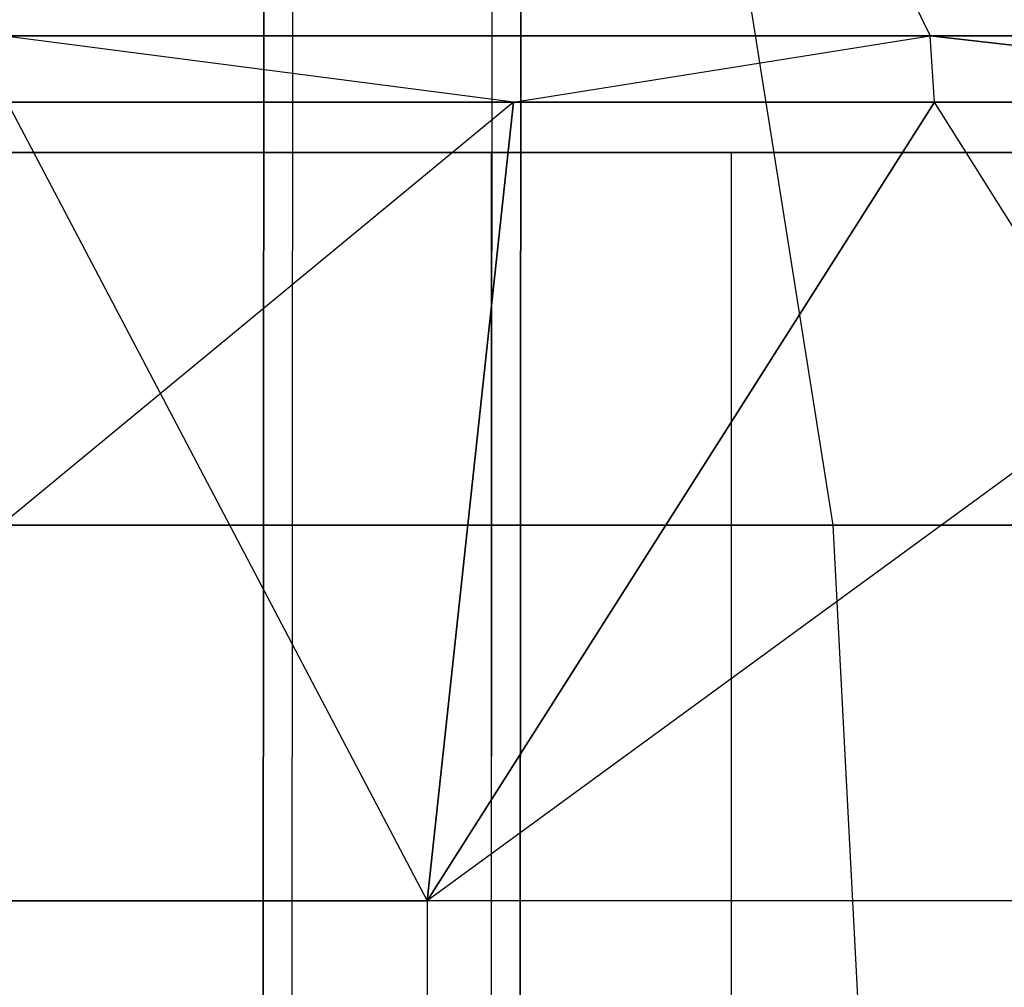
# Model space of a CAD drawing. Extents: x -172 to 172, y -29 to 28.
# Tile 62 of 256: x -152.37 to -148.72, y 1.3 to 4.89. Entities that reach past the tile are written whole.
import ezdxf

# ---------------------------------------------------------------- set-up
doc = ezdxf.new("R2010")
doc.units = 0
doc.header["$LTSCALE"] = 25.4
doc.layers.get('0').update_dxf_attribs({"linetype": 'CONTINUOUS'})

# ---------------------------------------------------------------- blocks, each defined once
blk = doc.blocks.new('RYFLO_AURA_STL')
at = {"color": 0}
for p, q in [((-151.4663, 7.0967, -1320.426), (-151.476, -7.3033, -1320.431)), ((-151.476, -7.3033, -1166.0692), (-151.4663, 7.0967, -1166.0742)), ((-151.476, -7.3033, -1166.0692), (-151.4663, 7.0967, -1166.0742)), ((-151.4663, 7.0967, -1320.426), (-151.476, -7.3033, -1320.431)), ((-151.3686, -7.3033, -1165.8588), (-151.3588, 7.0967, -1165.8638)), ((-151.3686, -7.3033, -1165.8588), (-151.3588, 7.0967, -1165.8638)), ((-151.3686, -7.3033, -1320.6415), (-151.3588, 7.0967, -1320.6365)), ((-151.3686, -7.3033, -1320.6415), (-151.3588, 7.0967, -1320.6365)), ((-150.6289, -6.354, -1166.5009), (-150.6205, 6.146, -1166.5051)), ((-150.6289, -6.354, -1166.5009), (-150.6205, 6.146, -1166.5051)), ((-150.6289, -6.354, -1319.9994), (-150.6205, 6.146, -1319.9951)), ((-150.6289, -6.354, -1319.9994), (-150.6205, 6.146, -1319.9951)), ((-150.5221, -6.354, -1166.2915), (-150.5136, 6.146, -1166.2959)), ((-150.5221, -6.354, -1166.2915), (-150.5136, 6.146, -1166.2959)), ((-150.5136, 6.146, -1320.2043), (-150.5221, -6.354, -1320.2087)), ((-150.5136, 6.146, -1320.2043), (-150.5221, -6.354, -1320.2087)), ((-149.3574, 3.0149, -1181.3843), (-149.8087, 5.8599, -1181.1973)), ((-149.3574, 3.0149, -1181.3843), (-149.8087, 5.8599, -1181.1973)), ((-149.3574, 3.0149, -1305.116), (-149.8087, 5.8599, -1305.303)), ((-149.3574, 3.0149, -1305.116), (-149.8087, 5.8599, -1305.303)), ((-149.103, 5.0456, -1177.196), (-148.9979, 4.8282, -1177.2427)), ((-149.103, 5.0456, -1177.196), (-148.9979, 4.8282, -1177.2427)), ((-149.103, 5.0456, -1309.3042), (-148.9979, 4.8282, -1309.2576)), ((-149.103, 5.0456, -1309.3042), (-148.9979, 4.8282, -1309.2576)), ((-150.5427, 4.5828, -1305.6069), (-152.436, 4.8282, -1300.8751)), ((-152.436, 4.8282, -1300.8751), (-148.9979, 4.8282, -1309.2576)), ((-150.5427, 4.5828, -1305.6069), (-152.436, 4.8282, -1300.8751)), ((-150.5427, 4.5828, -1180.8933), (-152.436, 4.8282, -1185.6251)), ((-150.5427, 4.5828, -1180.8933), (-152.436, 4.8282, -1185.6251)), ((-148.9979, 4.8282, -1177.2427), (-152.436, 4.8282, -1185.6251)), ((-148.9979, 4.8282, -1177.2427), (-152.436, 4.8282, -1185.6251)), ((-152.436, 4.8282, -1300.8751), (-148.9979, 4.8282, -1309.2576)), ((-150.5427, 4.5828, -1305.6069), (-148.9979, 4.8282, -1309.2576)), ((-150.5427, 4.5828, -1305.6069), (-148.9979, 4.8282, -1309.2576)), ((-150.5427, 4.5828, -1180.8933), (-148.9979, 4.8282, -1177.2427)), ((-150.5427, 4.5828, -1180.8933), (-148.9979, 4.8282, -1177.2427)), ((-146.8095, 4.5828, -1313.9498), (-148.9979, 4.8282, -1309.2576)), ((-148.9979, 4.8282, -1309.2576), (-145.0993, 4.8282, -1317.4362)), ((-148.9814, 4.5828, -1309.2504), (-148.9979, 4.8282, -1309.2576)), ((-146.8095, 4.5828, -1313.9498), (-148.9979, 4.8282, -1309.2576)), ((-148.9814, 4.5828, -1309.2504), (-148.9979, 4.8282, -1309.2576)), ((-145.0993, 4.8282, -1169.0641), (-148.9979, 4.8282, -1177.2427)), ((-148.9979, 4.8282, -1177.2427), (-146.8095, 4.5828, -1172.5504)), ((-148.9814, 4.5828, -1177.2499), (-148.9979, 4.8282, -1177.2427)), ((-148.9814, 4.5828, -1177.2499), (-148.9979, 4.8282, -1177.2427)), ((-148.9979, 4.8282, -1177.2427), (-146.8095, 4.5828, -1172.5504)), ((-145.0993, 4.8282, -1169.0641), (-148.9979, 4.8282, -1177.2427)), ((-148.9979, 4.8282, -1309.2576), (-145.0993, 4.8282, -1317.4362)), ((-150.5427, 4.5828, -1180.8933), (-154.129, 1.6231, -1189.3181)), ((-150.5427, 4.5828, -1180.8933), (-154.129, 1.6231, -1189.3181)), ((-150.5427, 4.5828, -1305.6069), (-152.4191, 4.5828, -1300.8688)), ((-152.4191, 4.5828, -1185.6315), (-150.5427, 4.5828, -1180.8933)), ((-152.4191, 4.5828, -1300.8688), (-150.8625, 1.6231, -1305.7394)), ((-152.4191, 4.5828, -1300.8688), (-150.8625, 1.6231, -1305.7394)), ((-150.5427, 4.5828, -1305.6069), (-152.4191, 4.5828, -1300.8688)), ((-152.4191, 4.5828, -1185.6315), (-150.5427, 4.5828, -1180.8933)), ((-150.5427, 4.5828, -1180.8933), (-150.8625, 1.6231, -1180.7609)), ((-150.8625, 1.6231, -1180.7609), (-148.9814, 4.5828, -1177.2499)), ((-148.9814, 4.5828, -1309.2504), (-150.8625, 1.6231, -1305.7394)), ((-150.8625, 1.6231, -1305.7394), (-150.5427, 4.5828, -1305.6069)), ((-148.9814, 4.5828, -1309.2504), (-150.8625, 1.6231, -1305.7394)), ((-150.8625, 1.6231, -1305.7394), (-150.5427, 4.5828, -1305.6069)), ((-150.5427, 4.5828, -1180.8933), (-150.8625, 1.6231, -1180.7609)), ((-146.8095, 4.5828, -1172.5504), (-150.8625, 1.6231, -1180.7609)), ((-146.8095, 4.5828, -1172.5504), (-150.8625, 1.6231, -1180.7609)), ((-150.8625, 1.6231, -1180.7609), (-148.9814, 4.5828, -1177.2499)), ((-148.9814, 4.5828, -1309.2504), (-150.5427, 4.5828, -1305.6069)), ((-150.5427, 4.5828, -1180.8933), (-148.9814, 4.5828, -1177.2499)), ((-150.5427, 4.5828, -1180.8933), (-148.9814, 4.5828, -1177.2499)), ((-148.9814, 4.5828, -1309.2504), (-150.5427, 4.5828, -1305.6069)), ((-146.8095, 4.5828, -1313.9498), (-148.9814, 4.5828, -1309.2504)), ((-148.9814, 4.5828, -1177.2499), (-146.8095, 4.5828, -1172.5504)), ((-146.8095, 4.5828, -1313.9498), (-148.9814, 4.5828, -1309.2504)), ((-147.1214, 1.6231, -1314.1), (-148.9814, 4.5828, -1309.2504)), ((-147.1214, 1.6231, -1314.1), (-148.9814, 4.5828, -1309.2504)), ((-148.9814, 4.5828, -1177.2499), (-146.8095, 4.5828, -1172.5504)), ((-150.6247, 4.396, -1166.5031), (-156.1819, 4.396, -1178.5575)), ((-156.1819, 4.396, -1307.9427), (-150.6247, 4.396, -1319.9972)), ((-156.1819, 4.396, -1307.9427), (-150.6247, 4.396, -1319.9972)), ((-150.6247, 4.396, -1166.5031), (-156.1819, 4.396, -1178.5575)), ((-155.258, 4.396, -1178.9402), (-149.7337, 4.396, -1166.957)), ((-149.7337, 4.396, -1319.5432), (-155.258, 4.396, -1307.5601)), ((-155.258, 4.396, -1178.9402), (-149.7337, 4.396, -1166.957)), ((-149.7337, 4.396, -1319.5432), (-155.258, 4.396, -1307.5601)), ((-144.1389, 4.396, -1154.9218), (-150.6247, 4.396, -1166.5031)), ((-150.6247, 4.396, -1166.5031), (-150.6247, -4.604, -1166.5031)), ((-150.6247, 4.396, -1166.5031), (-150.6247, -4.604, -1166.5031)), ((-150.6247, 4.396, -1319.9972), (-150.6247, -4.604, -1319.9972)), ((-150.6247, 4.396, -1319.9972), (-144.1389, 4.396, -1331.5785)), ((-150.6247, 4.396, -1319.9972), (-150.6247, -4.604, -1319.9972)), ((-150.6247, 4.396, -1319.9972), (-144.1389, 4.396, -1331.5785)), ((-144.1389, 4.396, -1154.9218), (-150.6247, 4.396, -1166.5031)), ((-149.7337, -4.604, -1166.957), (-149.7337, 4.396, -1166.957)), ((-149.7337, 4.396, -1166.957), (-143.2862, 4.396, -1155.4442)), ((-149.7337, -4.604, -1166.957), (-149.7337, 4.396, -1166.957)), ((-149.7337, -4.604, -1319.5432), (-149.7337, 4.396, -1319.5432)), ((-149.7337, -4.604, -1319.5432), (-149.7337, 4.396, -1319.5432)), ((-143.2862, 4.396, -1331.056), (-149.7337, 4.396, -1319.5432)), ((-149.7337, 4.396, -1166.957), (-143.2862, 4.396, -1155.4442)), ((-143.2862, 4.396, -1331.056), (-149.7337, 4.396, -1319.5432)), ((-149.3574, 3.0149, -1181.3843), (-152.5913, 3.0149, -1189.8561)), ((-152.5913, 3.0149, -1296.6442), (-149.3574, 3.0149, -1305.116)), ((-149.3574, 3.0149, -1181.3843), (-152.5913, 3.0149, -1189.8561)), ((-152.5913, 3.0149, -1296.6442), (-149.3574, 3.0149, -1305.116)), ((-145.6536, 3.0149, -1173.1071), (-149.3574, 3.0149, -1181.3843)), ((-149.3574, 3.0149, -1305.116), (-145.6536, 3.0149, -1313.3932)), ((-149.2064, 0.133, -1181.4468), (-149.3574, 3.0149, -1181.3843)), ((-145.6536, 3.0149, -1173.1071), (-149.3574, 3.0149, -1181.3843)), ((-149.2064, 0.133, -1181.4468), (-149.3574, 3.0149, -1181.3843)), ((-149.2064, 0.133, -1305.0535), (-149.3574, 3.0149, -1305.116)), ((-149.3574, 3.0149, -1305.116), (-145.6536, 3.0149, -1313.3932)), ((-149.2064, 0.133, -1305.0535), (-149.3574, 3.0149, -1305.116)), ((-154.129, 1.6231, -1297.1821), (-150.8625, 1.6231, -1305.7394)), ((-154.129, 1.6231, -1297.1821), (-150.8625, 1.6231, -1305.7394)), ((-150.8625, 1.6231, -1180.7609), (-154.129, 1.6231, -1189.3181)), ((-150.8625, 1.6231, -1180.7609), (-154.129, 1.6231, -1189.3181)), ((-150.8625, 1.6231, -1305.7394), (-150.8626, -1.3568, -1305.7395)), ((-150.8625, 1.6231, -1305.7394), (-150.8626, -1.3568, -1305.7395)), ((-150.8625, 1.6231, -1180.7609), (-150.8626, -1.3568, -1180.7607)), ((-150.8625, 1.6231, -1180.7609), (-150.8626, -1.3568, -1180.7607)), ((-147.1214, 1.6231, -1314.1), (-150.8625, 1.6231, -1305.7394)), ((-147.1214, 1.6231, -1314.1), (-150.8625, 1.6231, -1305.7394)), ((-147.1214, 1.6231, -1172.4003), (-150.8625, 1.6231, -1180.7609)), ((-147.1214, 1.6231, -1172.4003), (-150.8625, 1.6231, -1180.7609))]:
    blk.add_line(p, q, dxfattribs=at)

msp = doc.modelspace()

# ---------------------------------------------------------------- block references
at = {"color": 0}
msp.add_blockref('RYFLO_AURA_STL', (0, 0), dxfattribs=at)

doc.saveas('drawing.dxf')
